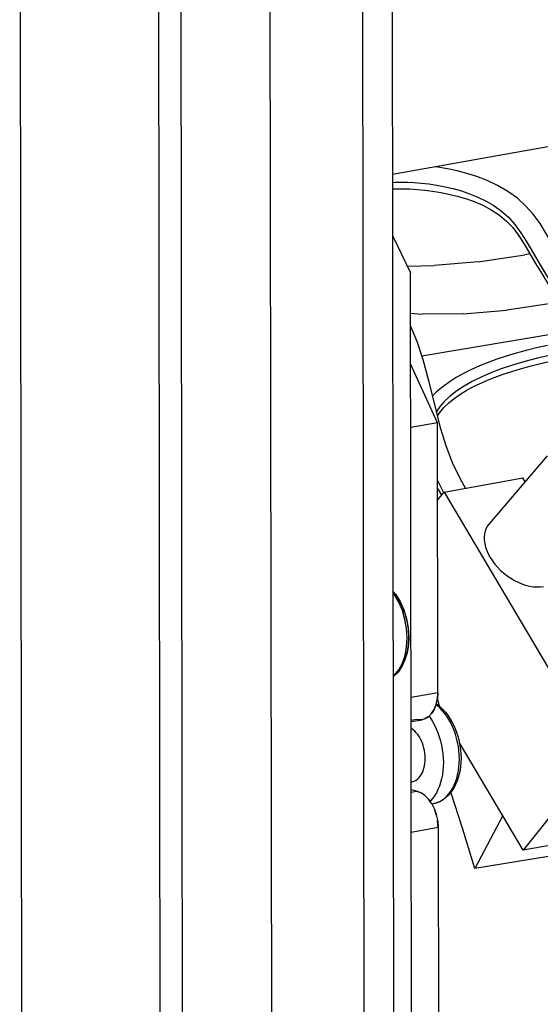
# Model space of a CAD drawing. Header units: inches. Extents: x 0 to 56.7, y 0 to 36.7.
# Tile 22 of 29: x 46.9 to 48.2, y 17.8 to 20.2. Entities that reach past the tile are written whole.
import ezdxf

# ---------------------------------------------------------------- set-up
doc = ezdxf.new("R2010")
doc.units = ezdxf.units.IN
doc.header["$LTSCALE"] = 3.116667
doc.header["$MEASUREMENT"] = 0
doc.layers.get('0').update_dxf_attribs({"linetype": 'CONTINUOUS'})

msp = doc.modelspace()

# ---------------------------------------------------------------- linework, layer by layer
at = {"color": 6, "linetype": 'Continuous'}
for p, q in [((46.9258, 9.986), (46.9099, 21.4074)), ((47.532, 9.9611), (47.5161, 21.3824)), ((47.2617, 9.9225), (47.2458, 21.3439)), ((47.2993, 21.3437), (47.3152, 9.9224)), ((47.7398, 21.3264), (47.7549, 10.4988)), ((47.813, 20.4177), (47.8255, 11.4479)), ((47.814, 19.6996), (47.8579, 19.6092)), ((47.8672, 12.9642), (47.8579, 19.6092)), ((48.2619, 19.4695), (47.8856, 19.407)), ((47.9234, 19.2447), (47.8582, 19.3878)), ((47.9234, 19.2447), (47.8585, 19.2331)), ((47.9243, 18.5902), (47.9234, 19.2447)), ((47.8152, 18.8363), (47.8215, 18.829)), ((47.8484, 18.7453), (47.8445, 18.7676)), ((47.8498, 18.7228), (47.8484, 18.7453)), ((47.8525, 18.7472), (47.8538, 18.7249)), ((47.8533, 18.7257), (47.8523, 18.7072)), ((47.8538, 18.7249), (47.8528, 18.7053)), ((47.8594, 18.5787), (47.9243, 18.5902)), ((47.8721, 18.5247), (47.8594, 18.5224)), ((47.8595, 18.5196), (47.8858, 18.5243)), ((47.8723, 18.351), (47.8597, 18.3538)), ((47.8597, 18.3488), (47.8723, 18.351)), ((48.0819, 18.2914), (48.0142, 18.1635)), ((47.9248, 18.2623), (47.8598, 18.2507)), ((47.9248, 18.2623), (47.9302, 14.3458))]:
    msp.add_line(p, q, dxfattribs=at)
at = {"color": 7, "linetype": 'Continuous'}
for p, q in [((47.8138, 19.8484), (48.9433, 20.0498)), ((48.1328, 19.6798), (48.1612, 19.6319)), ((48.1397, 19.683), (48.17, 19.632)), ((48.0222, 19.6357), (48.1349, 19.6526)), ((48.1473, 19.6552), (48.1349, 19.6526)), ((47.8502, 19.6251), (47.9164, 19.6263)), ((48.0218, 19.6357), (47.9164, 19.6263)), ((48.2044, 19.5351), (48.0915, 19.5184)), ((47.8581, 19.5108), (47.8869, 19.5086)), ((47.9855, 19.5095), (47.8868, 19.5086)), ((47.9855, 19.5095), (48.0912, 19.5183)), ((48.1894, 19.1646), (48.0484, 18.9998)), ((47.9394, 19.0769), (48.1304, 19.111)), ((48.1358, 19.102), (48.1304, 19.111)), ((47.9237, 19.0573), (47.9394, 19.0769)), ((47.9394, 19.0769), (48.3161, 18.4398)), ((47.8152, 18.8347), (47.8198, 18.8296)), ((47.8493, 18.7634), (47.8523, 18.7446)), ((47.8523, 18.7446), (47.8533, 18.7257)), ((47.9201, 18.5608), (47.9233, 18.5754)), ((47.9231, 18.5745), (47.9243, 18.5902)), ((47.9243, 18.5902), (47.9233, 18.5754)), ((47.9091, 18.5391), (47.9154, 18.5489)), ((47.9156, 18.5493), (47.9092, 18.5394)), ((47.9154, 18.5489), (47.9201, 18.5608)), ((47.9204, 18.5616), (47.9156, 18.5493)), ((47.8921, 18.5261), (47.8858, 18.5243)), ((47.9011, 18.5312), (47.8924, 18.5263)), ((47.8924, 18.5263), (47.8927, 18.5264)), ((47.8927, 18.5264), (47.9012, 18.5313)), ((47.9091, 18.5391), (47.9012, 18.5313)), ((47.9015, 18.5315), (47.9091, 18.5391)), ((47.9028, 18.5328), (47.906, 18.5283)), ((48.1313, 18.208), (47.9763, 18.4701)), ((48.3161, 18.4398), (48.1313, 18.208)), ((49.3815, 18.383), (48.0142, 18.1635)), ((47.8723, 18.351), (47.8825, 18.3473)), ((47.8832, 18.3468), (47.8723, 18.351)), ((47.893, 18.3402), (47.8825, 18.3473)), ((47.8924, 18.3407), (47.9014, 18.3316)), ((47.9018, 18.3312), (47.893, 18.3402)), ((47.9014, 18.3316), (47.9092, 18.3205)), ((47.9094, 18.3202), (47.9018, 18.3312)), ((47.9094, 18.3202), (47.9159, 18.3072)), ((47.9189, 18.3216), (47.91, 18.3189)), ((47.9205, 18.2936), (47.9157, 18.3076)), ((47.9159, 18.3071), (47.9208, 18.2927)), ((47.9248, 18.2623), (47.9235, 18.2785)), ((48.3223, 18.242), (48.1313, 18.208))]:
    msp.add_line(p, q, dxfattribs=at)
for points in [[(48.339, 19.458), (48.2637, 19.5775), (48.2419, 19.6127), (48.2222, 19.6449), (48.2043, 19.675), (48.1878, 19.7028), (48.1721, 19.7284), (48.1552, 19.7516), (48.1372, 19.7717), (48.1171, 19.7898), (48.0937, 19.8066), (48.0692, 19.8207), (48.0439, 19.8326), (48.0187, 19.8423), (47.9944, 19.85), (47.9707, 19.8562), (47.9475, 19.8612), (47.9239, 19.8652), (47.9149, 19.8664)], [(47.8138, 19.8285), (47.8208, 19.8288), (47.8353, 19.8291), (47.8505, 19.8289), (47.8665, 19.8282), (47.8838, 19.8268), (47.9021, 19.8248), (47.9216, 19.8218), (47.9416, 19.818), (47.9612, 19.8134), (47.9812, 19.8078), (48.0012, 19.801), (48.0213, 19.7929), (48.0412, 19.7832), (48.0603, 19.772), (48.0785, 19.7589), (48.0955, 19.7437), (48.111, 19.7263), (48.1256, 19.706), (48.1397, 19.683)], [(47.8139, 19.8125), (47.8215, 19.8129), (47.8387, 19.813), (47.856, 19.8125), (47.8739, 19.8115), (47.8925, 19.8098), (47.9115, 19.8074), (47.9314, 19.8041), (47.9512, 19.8001), (47.971, 19.7953), (47.9914, 19.7892), (48.0121, 19.7818), (48.0331, 19.7728), (48.0538, 19.7618), (48.0735, 19.7489), (48.0907, 19.7346), (48.1057, 19.7189), (48.1194, 19.7009), (48.1328, 19.6798)], [(48.1612, 19.6319), (48.1769, 19.6058), (48.1941, 19.5777), (48.2127, 19.5476)], [(48.17, 19.632), (48.1868, 19.6041), (48.205, 19.5746)], [(47.9309, 19.233), (47.9167, 19.289), (47.9027, 19.347), (47.8888, 19.3975), (47.8738, 19.4423), (47.8581, 19.4806)], [(48.19, 19.4329), (48.1637, 19.4269), (48.1382, 19.4206), (48.1138, 19.4139), (48.0902, 19.4069), (48.0676, 19.3994), (48.046, 19.3915), (48.0253, 19.3832), (48.0056, 19.3743), (47.9868, 19.3648), (47.9688, 19.3547), (47.9518, 19.3438), (47.936, 19.3322), (47.9213, 19.3197), (47.9116, 19.31)], [(48.1982, 19.4093), (48.1658, 19.4018), (48.135, 19.3938), (48.1056, 19.3851), (48.0781, 19.3758), (48.0526, 19.3662), (48.0291, 19.356), (48.0076, 19.3453), (47.988, 19.3342), (47.9705, 19.3227), (47.9551, 19.3107), (47.9415, 19.2982), (47.93, 19.2853), (47.9208, 19.2727)], [(47.9235, 19.2622), (47.9288, 19.27), (47.9389, 19.2818), (47.9505, 19.2931), (47.9637, 19.3038), (47.9779, 19.3139), (47.9932, 19.3234), (48.0094, 19.3323), (48.0265, 19.3406), (48.0444, 19.3485), (48.0632, 19.3559), (48.0829, 19.363), (48.1035, 19.3697), (48.1249, 19.3761), (48.1471, 19.3822), (48.1701, 19.388), (48.194, 19.3934)], [(47.991, 19.0861), (47.9788, 19.108), (47.9601, 19.1479), (47.9445, 19.1887), (47.9309, 19.233)], [(47.9381, 19.0762), (47.938, 19.0765), (47.9236, 19.1053)], [(47.9236, 19.0865), (47.9252, 19.0831), (47.933, 19.069)], [(48.0484, 18.9998), (48.0447, 18.9949), (48.0414, 18.9888), (48.0389, 18.9822), (48.0373, 18.9752), (48.0366, 18.9677), (48.0368, 18.9598), (48.038, 18.9517), (48.04, 18.9434), (48.0428, 18.935), (48.0465, 18.9266), (48.0511, 18.9182)], [(48.0511, 18.9182), (48.0564, 18.9099), (48.0624, 18.9019), (48.0691, 18.8942), (48.0763, 18.8868), (48.0841, 18.8799), (48.0923, 18.8735), (48.1009, 18.8676), (48.1098, 18.8624), (48.1188, 18.8578), (48.128, 18.854), (48.1372, 18.8509), (48.1463, 18.8486), (48.1553, 18.8471), (48.1641, 18.8464), (48.1725, 18.8466), (48.1806, 18.8476)], [(47.8198, 18.8296), (47.8295, 18.8153), (47.8377, 18.7992), (47.8444, 18.7818), (47.8493, 18.7634)], [(47.9764, 18.429), (47.9761, 18.4391), (47.9753, 18.4492), (47.974, 18.4593), (47.9721, 18.4693), (47.9698, 18.4792), (47.9669, 18.489), (47.9636, 18.4984), (47.9598, 18.5076), (47.9556, 18.5164), (47.951, 18.5247), (47.946, 18.5326), (47.9406, 18.54), (47.935, 18.5468), (47.929, 18.553), (47.9228, 18.5586), (47.9201, 18.5607)], [(47.9206, 18.5625), (47.9232, 18.5608), (47.9299, 18.5554), (47.9363, 18.5493), (47.9424, 18.5425), (47.9482, 18.5351), (47.9536, 18.5272), (47.9585, 18.5188), (47.963, 18.51), (47.967, 18.5008), (47.9705, 18.4913), (47.9735, 18.4816), (47.976, 18.4716), (47.9779, 18.4615), (47.9794, 18.4514), (47.9802, 18.4412), (47.9805, 18.431)], [(47.8858, 18.5243), (47.8823, 18.5239), (47.8721, 18.5247)], [(47.906, 18.5283), (47.9112, 18.5201), (47.916, 18.5114), (47.9204, 18.5023), (47.9243, 18.4928), (47.9277, 18.4831), (47.9306, 18.473), (47.9331, 18.4628), (47.935, 18.4523), (47.9364, 18.4418), (47.9373, 18.4313), (47.9376, 18.4208)], [(47.8936, 18.4305), (47.8934, 18.4368), (47.8928, 18.4431), (47.8918, 18.4494), (47.8905, 18.4556), (47.8888, 18.4617), (47.8867, 18.4676), (47.8843, 18.4732), (47.8816, 18.4786), (47.8786, 18.4837), (47.8753, 18.4884), (47.8718, 18.4927), (47.8681, 18.4966), (47.8642, 18.5), (47.8602, 18.5028), (47.8595, 18.5033)], [(47.8599, 18.3728), (47.8604, 18.3729), (47.8644, 18.374), (47.8683, 18.3757), (47.872, 18.3779), (47.8754, 18.3806), (47.8787, 18.3839), (47.8817, 18.3876), (47.8844, 18.3918), (47.8867, 18.3964), (47.8888, 18.4014), (47.8905, 18.4067), (47.8919, 18.4123), (47.8928, 18.4182), (47.8934, 18.4243), (47.8936, 18.4305)], [(47.9805, 18.431), (47.9802, 18.4212), (47.9795, 18.4115), (47.9781, 18.402), (47.9762, 18.3928), (47.9738, 18.3839), (47.9709, 18.3753), (47.9674, 18.3672), (47.9635, 18.3596), (47.9591, 18.3526), (47.9543, 18.3461), (47.9491, 18.3403), (47.9436, 18.3351), (47.9377, 18.3307), (47.9317, 18.3269), (47.9254, 18.3239), (47.9189, 18.3216)], [(47.9189, 18.3216), (47.9232, 18.3231), (47.9293, 18.3259), (47.9353, 18.3295), (47.9409, 18.3338), (47.9462, 18.3388), (47.9512, 18.3445), (47.9558, 18.3508), (47.96, 18.3577), (47.9638, 18.3652), (47.9671, 18.3732), (47.9699, 18.3817), (47.9722, 18.3905), (47.9741, 18.3998), (47.9754, 18.4093), (47.9762, 18.4191), (47.9764, 18.429)], [(47.9376, 18.4208), (47.9373, 18.4104), (47.9365, 18.4003), (47.9352, 18.3905), (47.9333, 18.3809), (47.9308, 18.3717), (47.9279, 18.3629), (47.9245, 18.3546), (47.9206, 18.3469), (47.9162, 18.3396), (47.9114, 18.333), (47.9062, 18.3271), (47.9052, 18.3262)], [(48.0142, 18.1635), (47.9843, 18.2607), (47.9559, 18.3482)], [(47.9205, 18.2936), (47.9238, 18.2775), (47.9248, 18.2623)]]:
    msp.add_lwpolyline(points, dxfattribs=at)
at = {"color": 6, "linetype": 'Continuous'}
for points in [[(47.8445, 18.7676), (47.8381, 18.7891), (47.8294, 18.8093), (47.8187, 18.8273), (47.8152, 18.8317)], [(47.8215, 18.829), (47.8328, 18.8109), (47.8418, 18.7909), (47.8484, 18.7695), (47.8525, 18.7472)], [(47.8155, 18.6292), (47.819, 18.632), (47.8296, 18.6454), (47.8383, 18.6617), (47.8446, 18.6804), (47.8485, 18.701), (47.8498, 18.7228)], [(47.8528, 18.7053), (47.8496, 18.6866), (47.8442, 18.6692), (47.8368, 18.6535), (47.8276, 18.6399), (47.8169, 18.629), (47.8155, 18.628)], [(47.8523, 18.7072), (47.8494, 18.6897), (47.8446, 18.6734), (47.8379, 18.6589)], [(47.9232, 18.5754), (47.9236, 18.5743), (47.9272, 18.5575)]]:
    msp.add_lwpolyline(points, dxfattribs=at)

doc.saveas('drawing.dxf')
